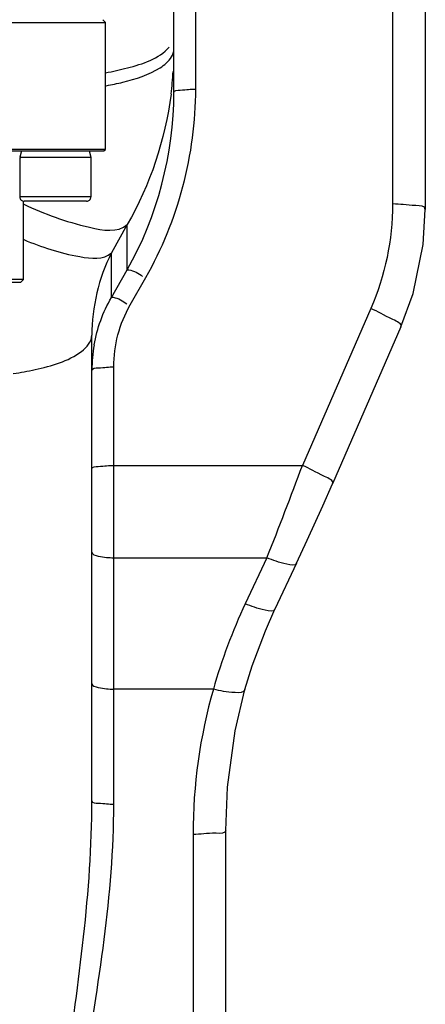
# Model space of a CAD drawing. Header units: millimetres. Extents: x 0 to 11890, y 0 to 8410.
# Tile 56 of 190: x 3799 to 3873, y 6534 to 6714. Entities that reach past the tile are written whole.
import ezdxf

# ---------------------------------------------------------------- set-up
doc = ezdxf.new("R2010")
doc.units = ezdxf.units.MM
doc.header["$LTSCALE"] = 653.95
for name, color, linetype in [('304103000068DXF_CONTINUOUS_LINE', 7, 'CONTINUOUS'), ('304301000002DXF_CONTINUOUS_LINE', 7, 'CONTINUOUS'), ('501023000260DXF_CONTINUOUS_LINE', 7, 'CONTINUOUS'), ('604006000004DXF_CONTINUOUS_LINE', 7, 'CONTINUOUS')]:
    doc.layers.add(name, color=color, linetype=linetype)

msp = doc.modelspace()

# ---------------------------------------------------------------- linework, layer by layer
at = {"layer": '304103000068DXF_CONTINUOUS_LINE', "color": 7, "linetype": 'Continuous'}
for p, q in [((3873.418, 6804.488), (3873.418, 6679.423)), ((3827.418, 6700.759), (3827.418, 6736.295)), ((3868.948, 6657.921), (3856.437, 6629.241)), ((3812.418, 6571.299), (3812.418, 6656.402)), ((3812.418, 6656.402), (3812.418, 6656.4)), ((3849.865, 6614.739), (3845.91, 6606.335)), ((3812.418, 6571.298), (3812.418, 6571.3)), ((3836.918, 6565.898), (3836.918, 6565.896)), ((3836.918, 5963.428), (3836.918, 6565.896))]:
    msp.add_line(p, q, dxfattribs=at)
at = {"layer": '304103000068DXF_CONTINUOUS_LINE', "color": 9, "linetype": 'Continuous'}
for p, q in [((3867.418, 6740.407), (3867.418, 6680.402)), ((3831.418, 6701.412), (3831.418, 6738.129)), ((3818.867, 6676.627), (3815.981, 6671.444)), ((3818.866, 6668.343), (3818.867, 6676.627)), ((3815.981, 6663.314), (3815.981, 6671.444)), ((3815.981, 6663.314), (3818.866, 6668.343)), ((3819.411, 6661.939), (3822.297, 6666.972)), ((3863.448, 6661.299), (3850.938, 6632.619)), ((3816.418, 6570.683), (3816.418, 6650.639)), ((3816.418, 6632.619), (3850.938, 6632.619)), ((3816.418, 6615.741), (3844.436, 6615.741)), ((3844.436, 6615.741), (3840.481, 6607.336)), ((3834.651, 6591.709), (3816.418, 6591.707)), ((3830.918, 6565.142), (3830.918, 5963.729))]:
    msp.add_line(p, q, dxfattribs=at)
at = {"layer": '304103000068DXF_CONTINUOUS_LINE', "color": 7, "linetype": 'Continuous'}
for points in [[(3868.948, 6657.921), (3871.189, 6664.062), (3873.034, 6672.986), (3873.418, 6679.423)], [(3849.865, 6614.739), (3851.827, 6618.956), (3854.673, 6625.24), (3856.437, 6629.241)], [(3840.426, 6591.636), (3841.754, 6595.958), (3844.163, 6602.392), (3845.91, 6606.335)], [(3836.918, 6565.898), (3837.239, 6573.811), (3838.642, 6584.092), (3840.426, 6591.636)]]:
    msp.add_lwpolyline(points, dxfattribs=at)
at = {"layer": '304103000068DXF_CONTINUOUS_LINE', "color": 9, "linetype": 'Continuous'}
for centre, radius, start, end in [((3762.747, 6708.687), 64.67, 352.73344, 356.3731), ((3839.301, 6649.981), 26.884, 170.01374, 179.98907), ((3183.313, 6880.11), 712.021, 338.204522, 339.660042), ((3931.816, 6564.36), 100.941, 154.80105, 164.27964)]:
    msp.add_arc(centre, radius, start, end, dxfattribs=at)
for points, knots in [([(3814.918, 6704.396), (3816.257, 6704.635), (3820.294, 6705.559), (3824.698, 6706.931), (3826.566, 6709.087)], [0, 0, 0, 0, 0.3228106, 1, 1, 1, 1]), ([(3824.905, 6705.315), (3825.286, 6705.557), (3826.434, 6706.364), (3827.418, 6707.711), (3827.418, 6708.69)], [0, 0, 0, 0, 0.3155466, 1, 1, 1, 1]), ([(3815.052, 6702.024), (3816.067, 6702.207), (3819.451, 6702.931), (3822.846, 6704.005), (3824.905, 6705.315)], [0, 0, 0, 0, 0.2971063, 1, 1, 1, 1]), ([(3827.418, 6700.759), (3827.418, 6701.179), (3829.49, 6701.225), (3830.473, 6701.412), (3831.418, 6701.412)], [0, 0, 0, 0, 0.3074802, 1, 1, 1, 1]), ([(3799.949, 6680.35), (3803.811, 6678.559), (3809.426, 6676.471), (3817.165, 6675.092), (3818.867, 6676.627)], [0, 0, 0, 0, 0.6499987, 1, 1, 1, 1]), ([(3873.418, 6679.423), (3873.418, 6680.052), (3870.31, 6680.122), (3868.835, 6680.402), (3867.418, 6680.402)], [0, 0, 0, 0, 0.3075607, 1, 1, 1, 1]), ([(3799.974, 6673.887), (3803.264, 6672.52), (3808.102, 6670.873), (3814.539, 6670.145), (3815.981, 6671.444)], [0, 0, 0, 0, 0.6474223, 1, 1, 1, 1]), ([(3818.867, 6668.346), (3818.96, 6668.394), (3820.062, 6668.307), (3820.939, 6667.699), (3821.702, 6667.161)], [0, 0, 0, 0, 0.1005616, 1, 1, 1, 1]), ([(3815.981, 6663.314), (3816.073, 6663.362), (3817.175, 6663.274), (3818.052, 6662.666), (3818.815, 6662.129)], [0, 0, 0, 0, 0.1005623, 1, 1, 1, 1]), ([(3868.948, 6657.921), (3869.21, 6658.537), (3866.111, 6659.796), (3864.829, 6660.713), (3863.448, 6661.299)], [0, 0, 0, 0, 0.308677, 1, 1, 1, 1]), ([(3798.043, 6649.409), (3799.377, 6649.602), (3803.66, 6650.396), (3808.08, 6651.628), (3810.517, 6653.446)], [0, 0, 0, 0, 0.3071062, 1, 1, 1, 1]), ([(3812.418, 6649.986), (3812.418, 6650.406), (3814.49, 6650.453), (3815.473, 6650.639), (3816.418, 6650.639)], [0, 0, 0, 0, 0.3074805, 1, 1, 1, 1]), ([(3812.418, 6631.967), (3812.418, 6632.386), (3814.49, 6632.433), (3815.473, 6632.619), (3816.418, 6632.619)], [0, 0, 0, 0, 0.3075607, 1, 1, 1, 1]), ([(3856.437, 6629.242), (3856.699, 6629.858), (3853.6, 6631.117), (3852.318, 6632.033), (3850.938, 6632.619)], [0, 0, 0, 0, 0.3086675, 1, 1, 1, 1]), ([(3812.418, 6616.776), (3812.418, 6616.316), (3814.339, 6615.838), (3815.47, 6615.741), (3816.418, 6615.741)], [0, 0, 0, 0, 0.326891, 1, 1, 1, 1]), ([(3849.865, 6614.739), (3849.607, 6614.198), (3847.026, 6614.738), (3845.607, 6615.227), (3844.436, 6615.741)], [0, 0, 0, 0, 0.3190214, 1, 1, 1, 1]), ([(3845.91, 6606.335), (3845.653, 6605.794), (3843.071, 6606.333), (3841.652, 6606.822), (3840.481, 6607.336)], [0, 0, 0, 0, 0.3190214, 1, 1, 1, 1]), ([(3812.418, 6592.742), (3812.418, 6592.282), (3814.339, 6591.804), (3815.47, 6591.707), (3816.418, 6591.707)], [0, 0, 0, 0, 0.326891, 1, 1, 1, 1]), ([(3840.426, 6591.636), (3840.252, 6591.024), (3837.501, 6591.088), (3835.939, 6591.369), (3834.65, 6591.707)], [0, 0, 0, 0, 0.3232008, 1, 1, 1, 1]), ([(3812.418, 6571.298), (3812.418, 6570.881), (3814.503, 6570.882), (3815.473, 6570.683), (3816.418, 6570.683)], [0, 0, 0, 0, 0.3059165, 1, 1, 1, 1]), ([(3836.918, 6565.898), (3836.918, 6565.286), (3833.739, 6565.501), (3832.334, 6565.142), (3830.918, 6565.142)], [0, 0, 0, 0, 0.3018589, 1, 1, 1, 1])]:
    msp.add_open_spline(points, degree=3, knots=knots, dxfattribs=at)
for points in [[(3822.297, 6666.972), (3828.205, 6677.274), (3831.417, 6689.536), (3831.418, 6701.412)], [(3826.898, 6700.507), (3825.836, 6692.176), (3823.068, 6683.899), (3818.867, 6676.627)], [(3867.418, 6680.402), (3867.417, 6673.898), (3866.048, 6667.26), (3863.448, 6661.299)], [(3815.981, 6671.444), (3813.629, 6666.859), (3812.418, 6661.555), (3812.418, 6656.402)], [(3812.825, 6654.643), (3813.359, 6657.672), (3814.44, 6660.652), (3815.981, 6663.314)], [(3816.418, 6650.639), (3816.418, 6654.536), (3817.472, 6658.559), (3819.411, 6661.939)], [(3810.517, 6653.446), (3811.455, 6654.147), (3812.418, 6655.23), (3812.418, 6656.402)], [(3834.651, 6591.709), (3832.163, 6583.119), (3830.918, 6574.085), (3830.918, 6565.142)], [(3807.659, 6521.68), (3809.944, 6538.138), (3812.418, 6554.683), (3812.418, 6571.298)], [(3810.898, 6521.328), (3813.557, 6537.667), (3816.418, 6554.129), (3816.418, 6570.683)]]:
    msp.add_open_spline(points, degree=3, dxfattribs=at)
at = {"layer": '304103000068DXF_CONTINUOUS_LINE', "color": 7, "linetype": 'Continuous'}
msp.add_open_spline([(3818.866, 6668.343), (3824.41, 6678.047), (3827.418, 6689.586), (3827.418, 6700.763)], degree=3, dxfattribs=at)
at = {"layer": '304301000002DXF_CONTINUOUS_LINE', "color": 7, "linetype": 'Continuous'}
for p, q in [((3814.418, 6714.091), (3814.918, 6713.591)), ((3624.918, 6713.591), (3814.918, 6713.591)), ((3814.918, 6690.391), (3814.918, 6713.591)), ((3814.918, 6690.391), (3624.918, 6690.391)), ((3814.618, 6690.091), (3814.918, 6690.391)), ((3748.193, 6690.091), (3814.618, 6690.091)), ((3799.918, 6666.591), (3799.918, 6680.891)), ((3799.918, 6666.591), (3724.918, 6666.591)), ((3724.918, 6666.091), (3799.418, 6666.091)), ((3799.418, 6666.091), (3799.918, 6666.591))]:
    msp.add_line(p, q, dxfattribs=at)
at = {"layer": '501023000260DXF_CONTINUOUS_LINE', "color": 7, "linetype": 'Continuous'}
for p, q in [((3799.237, 6688.891), (3799.237, 6681.691)), ((3812.236, 6688.891), (3799.237, 6688.891)), ((3812.237, 6688.891), (3812.237, 6681.691)), ((3811.437, 6680.891), (3800.037, 6680.891))]:
    msp.add_line(p, q, dxfattribs=at)
at = {"layer": '501023000260DXF_CONTINUOUS_LINE', "color": 9, "linetype": 'Continuous'}
msp.add_line((3812.237, 6681.691), (3799.237, 6681.691), dxfattribs=at)
at = {"layer": '501023000260DXF_CONTINUOUS_LINE', "color": 7, "linetype": 'Continuous'}
for centre, start, end in [((3800.037, 6681.691), 180, 270.00001), ((3811.437, 6681.691), 269.99999, 360)]:
    msp.add_arc(centre, 0.8, start, end, dxfattribs=at)
at = {"layer": '604006000004DXF_CONTINUOUS_LINE', "color": 7, "linetype": 'Continuous'}
for p, q in [((3799.553, 6690.091), (3799.237, 6688.933)), ((3799.237, 6688.933), (3812.237, 6688.933)), ((3799.237, 6688.933), (3799.392, 6688.891)), ((3811.92, 6690.091), (3812.237, 6688.933)), ((3812.237, 6688.933), (3812.081, 6688.891))]:
    msp.add_line(p, q, dxfattribs=at)

doc.saveas('drawing.dxf')
